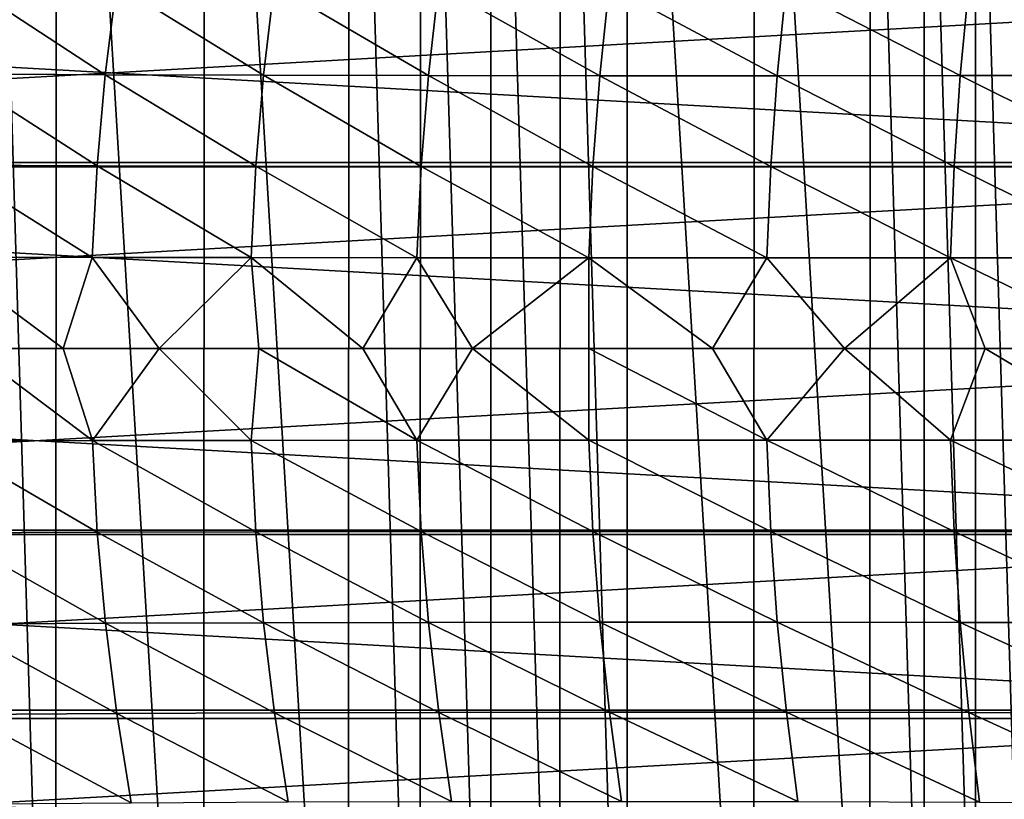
# Model space of a CAD drawing. Header units: metres. Extents: x -23 to 245, y -35 to 23.
# Tile 34 of 166: x 0 to 13, y -6 to 4. Entities that reach past the tile are written whole.
import ezdxf

# ---------------------------------------------------------------- set-up
doc = ezdxf.new("R2010")
doc.units = ezdxf.units.M
doc.layers.add('solid_509092_SW0002', color=7, linetype='CONTINUOUS')

msp = doc.modelspace()

# ---------------------------------------------------------------- linework, layer by layer
at = {"layer": 'solid_509092_SW0002'}
for points in [[(-0.002412, -16.597729, 150.25), (-1.012439, -16.566164, 150.25), (-1.009358, 16.566336, 150.25)], [(-0.002412, -16.597729, 150.25), (-1.009358, 16.566336, 150.25), (0.000948, 16.597727, 150.25)], [(1.996274, -16.479305, 150.25), (-0.002412, -16.597729, 150.25), (0.000948, 16.597727, 150.25)], [(1.996274, -16.479305, 150.25), (0.000948, 16.597727, 150.25), (1.998731, 16.478996, 150.25)], [(3.952168, -16.122015, 150.25), (1.996274, -16.479305, 150.25), (1.998731, 16.478996, 150.25)], [(3.952168, -16.122015, 150.25), (1.998731, 16.478996, 150.25), (3.954884, 16.121344, 150.25)], [(4.918567, -15.852883, 150.25), (3.952168, -16.122015, 150.25), (3.954884, 16.121344, 150.25)], [(4.918567, -15.852883, 150.25), (3.954884, 16.121344, 150.25), (4.92093, 15.852168, 150.25)], [(5.872174, -15.524376, 150.25), (4.918567, -15.852883, 150.25), (4.92093, 15.852168, 150.25)], [(5.872174, -15.524376, 150.25), (4.92093, 15.852168, 150.25), (5.874184, 15.523606, 150.25)], [(6.806518, -15.137995, 150.25), (5.872174, -15.524376, 150.25), (5.874184, 15.523606, 150.25)], [(6.806518, -15.137995, 150.25), (5.874184, 15.523606, 150.25), (6.808726, 15.13699, 150.25)], [(7.713939, -14.696873, 150.25), (6.806518, -15.137995, 150.25), (6.808726, 15.13699, 150.25)], [(7.713939, -14.696873, 150.25), (6.808726, 15.13699, 150.25), (7.715706, 14.695975, 150.25)], [(9.426302, -13.663809, 150.25), (7.713939, -14.696873, 150.25), (7.715706, 14.695975, 150.25)], [(9.426302, -13.663809, 150.25), (7.715706, 14.695975, 150.25), (9.427562, 13.662889, 150.25)], [(10.993501, -12.436426, 150.25), (9.426302, -13.663809, 150.25), (9.427562, 13.662889, 150.25)], [(10.993501, -12.436426, 150.25), (9.427562, 13.662889, 150.25), (10.994825, 12.435301, 150.25)], [(11.725923, -11.747222, 150.25), (10.993501, -12.436426, 150.25), (10.994825, 12.435301, 150.25)], [(11.725923, -11.747222, 150.25), (10.994825, 12.435301, 150.25), (11.7266, 11.746538, 150.25)], [(12.418392, -11.01183, 150.25), (11.725923, -11.747222, 150.25), (11.7266, 11.746538, 150.25)], [(12.418392, -11.01183, 150.25), (11.7266, 11.746538, 150.25), (12.419156, 11.010953, 150.25)], [(13.065542, -10.23581, 150.25), (12.418392, -11.01183, 150.25), (12.419156, 11.010953, 150.25)], [(13.065542, -10.23581, 150.25), (12.419156, 11.010953, 150.25), (13.066325, 10.234817, 150.25)], [(-22.359222, 2.512454), (-21.937191, 5.000778), (22.359215, 2.512528)], [(-21.937191, 5.000778), (21.937164, 5.000894), (22.359215, 2.512528)], [(-1.218454, 4.930706, 251.012024), (-1.380955, 3.709758, 251.160583), (0.663926, 3.69935, 253.438416)], [(0.8177, 4.917847, 253.287643), (-1.218454, 4.930706, 251.012024), (0.663926, 3.69935, 253.438416)], [(21.449696, 4.889658, 150), (-21.44969, 4.889684, 150), (-21.862349, 2.456646, 150)], [(21.86235, 2.456628, 150), (21.449696, 4.889658, 150), (-21.862349, 2.456646, 150)], [(0.8177, 4.917847, 253.287643), (0.663926, 3.69935, 253.438416), (2.801262, 3.691727, 255.538376)], [(2.946901, 4.908657, 255.38649), (0.8177, 4.917847, 253.287643), (2.801262, 3.691727, 255.538376)], [(2.946901, 4.908657, 255.38649), (2.801262, 3.691727, 255.538376), (5.02854, 3.686795, 257.472076)], [(5.166306, 4.903009, 257.319794), (2.946901, 4.908657, 255.38649), (5.02854, 3.686795, 257.472076)], [(5.166306, 4.903009, 257.319794), (5.02854, 3.686795, 257.472076), (7.343191, 3.684387, 259.256042)], [(7.473211, 4.900684, 259.10376), (5.166306, 4.903009, 257.319794), (7.343191, 3.684387, 259.256042)], [(7.473211, 4.900684, 259.10376), (7.343191, 3.684387, 259.256042), (9.741135, 3.684333, 260.904907)], [(9.863454, 4.901455, 260.752869), (7.473211, 4.900684, 259.10376), (9.741135, 3.684333, 260.904907)], [(9.863454, 4.901455, 260.752869), (9.741135, 3.684333, 260.904907), (12.213365, 3.686438, 262.427338)], [(12.328091, 4.905064, 262.275726), (9.863454, 4.901455, 260.752869), (12.213365, 3.686438, 262.427338)], [(12.328091, 4.905064, 262.275726), (12.213365, 3.686438, 262.427338), (14.749915, 3.690504, 263.830872)], [(14.857249, 4.911247, 263.679779), (12.328091, 4.905064, 262.275726), (14.749915, 3.690504, 263.830872)], [(-1.380955, 3.709758, 251.160583), (-1.496866, 2.476973, 251.267029), (0.554016, 2.469747, 253.546295)], [(0.663926, 3.69935, 253.438416), (-1.380955, 3.709758, 251.160583), (0.554016, 2.469747, 253.546295)], [(0.663926, 3.69935, 253.438416), (0.554016, 2.469747, 253.546295), (2.69694, 2.464373, 255.646927)], [(2.801262, 3.691727, 255.538376), (0.663926, 3.69935, 253.438416), (2.69694, 2.464373, 255.646927)], [(2.801262, 3.691727, 255.538376), (2.69694, 2.464373, 255.646927), (4.929646, 2.460788, 257.580811)], [(5.02854, 3.686795, 257.472076), (2.801262, 3.691727, 255.538376), (4.929646, 2.460788, 257.580811)], [(5.02854, 3.686795, 257.472076), (4.929646, 2.460788, 257.580811), (7.249663, 2.458881, 259.364655)], [(7.343191, 3.684387, 259.256042), (5.02854, 3.686795, 257.472076), (7.249663, 2.458881, 259.364655)], [(7.343191, 3.684387, 259.256042), (7.249663, 2.458881, 259.364655), (9.652974, 2.458541, 261.013245)], [(9.741135, 3.684333, 260.904907), (7.343191, 3.684387, 259.256042), (9.652974, 2.458541, 261.013245)], [(9.741135, 3.684333, 260.904907), (9.652974, 2.458541, 261.013245), (12.130527, 2.459639, 262.53537)], [(12.213365, 3.686438, 262.427338), (9.741135, 3.684333, 260.904907), (12.130527, 2.459639, 262.53537)], [(12.213365, 3.686438, 262.427338), (12.130527, 2.459639, 262.53537), (14.672287, 2.462043, 263.938446)], [(14.749915, 3.690504, 263.830872), (12.213365, 3.686438, 262.427338), (14.672287, 2.462043, 263.938446)], [(-22.5, 0), (-22.359222, 2.512454), (22.5, 0)], [(-22.359222, 2.512454), (22.359215, 2.512528), (22.5, 0)], [(21.86235, 2.456628, 150), (-21.862349, 2.456646, 150), (-22, 0, 150)], [(22, 0, 150), (21.86235, 2.456628, 150), (-22, 0, 150)], [(-1.496866, 2.476973, 251.267029), (-1.565017, 1.234296, 251.329788), (0.489319, 1.230662, 253.609833)], [(0.554016, 2.469747, 253.546295), (-1.496866, 2.476973, 251.267029), (0.489319, 1.230662, 253.609833)], [(0.554016, 2.469747, 253.546295), (0.489319, 1.230662, 253.609833), (2.635447, 1.227935, 255.7108)], [(2.69694, 2.464373, 255.646927), (0.554016, 2.469747, 253.546295), (2.635447, 1.227935, 255.7108)], [(2.69694, 2.464373, 255.646927), (2.635447, 1.227935, 255.7108), (4.871268, 1.226084, 257.644745)], [(4.929646, 2.460788, 257.580811), (2.69694, 2.464373, 255.646927), (4.871268, 1.226084, 257.644745)], [(4.929646, 2.460788, 257.580811), (4.871268, 1.226084, 257.644745), (7.194374, 1.225055, 259.428467)], [(7.249663, 2.458881, 259.364655), (4.929646, 2.460788, 257.580811), (7.194374, 1.225055, 259.428467)], [(7.249663, 2.458881, 259.364655), (7.194374, 1.225055, 259.428467), (9.600787, 1.224793, 261.076904)], [(9.652974, 2.458541, 261.013245), (7.249663, 2.458881, 259.364655), (9.600787, 1.224793, 261.076904)], [(9.652974, 2.458541, 261.013245), (9.600787, 1.224793, 261.076904), (12.081427, 1.225235, 262.598816)], [(12.130527, 2.459639, 262.53537), (9.652974, 2.458541, 261.013245), (12.081427, 1.225235, 262.598816)], [(12.130527, 2.459639, 262.53537), (12.081427, 1.225235, 262.598816), (14.626215, 1.226318, 264.001648)], [(14.672287, 2.462043, 263.938446), (12.130527, 2.459639, 262.53537), (14.626215, 1.226318, 264.001648)], [(-1.565017, 1.234296, 251.329788), (-1.16442, 0, 251.836655), (0.097935, 0, 253.234436)], [(0.489319, 1.230662, 253.609833), (-1.565017, 1.234296, 251.329788), (0.097935, 0, 253.234436)], [(0.489319, 1.230662, 253.609833), (0.097935, 0, 253.234436), (1.393834, 0, 254.56311)], [(2.635447, 1.227935, 255.7108), (0.489319, 1.230662, 253.609833), (1.393834, 0, 254.56311)], [(2.635447, 1.227935, 255.7108), (1.393834, 0, 254.56311), (2.739629, 0, 255.839905)], [(2.635447, 1.227935, 255.7108), (2.739629, 0, 255.839905), (4.142543, 0, 257.07193)], [(4.871268, 1.226084, 257.644745), (2.635447, 1.227935, 255.7108), (4.142543, 0, 257.07193)], [(4.871268, 1.226084, 257.644745), (4.142543, 0, 257.07193), (5.624166, 0, 258.276337)], [(7.194374, 1.225055, 259.428467), (4.871268, 1.226084, 257.644745), (5.624166, 0, 258.276337)], [(7.194374, 1.225055, 259.428467), (5.624166, 0, 258.276337), (7.195489, 0, 259.458374)], [(7.194374, 1.225055, 259.428467), (7.195489, 0, 259.458374), (8.867933, 0, 260.62207)], [(9.600787, 1.224793, 261.076904), (7.194374, 1.225055, 259.428467), (8.867933, 0, 260.62207)], [(9.600787, 1.224793, 261.076904), (8.867933, 0, 260.62207), (10.651537, -0.000001, 261.768524)], [(12.081427, 1.225235, 262.598816), (9.600787, 1.224793, 261.076904), (10.651537, -0.000001, 261.768524)], [(12.081427, 1.225235, 262.598816), (10.651537, -0.000001, 261.768524), (12.551688, -0.000001, 262.89505)], [(14.626215, 1.226318, 264.001648), (12.081427, 1.225235, 262.598816), (14.587746, -0.000001, 264.006226)], [(12.081427, 1.225235, 262.598816), (12.551688, -0.000001, 262.89505), (14.587746, -0.000001, 264.006226)], [(22.359222, -2.512454), (-22.5, 0), (22.5, 0)], [(22.359222, -2.512454), (-22.359215, -2.512528), (-22.5, 0)], [(-21.86235, -2.456628, 150), (22, 0, 150), (-22, 0, 150)], [(-21.86235, -2.456628, 150), (21.862349, -2.456646, 150), (22, 0, 150)], [(-1.564492, -1.249101, 251.3293), (0.489816, -1.245424, 253.609344), (-1.16442, 0, 251.836655)], [(0.489816, -1.245424, 253.609344), (0.097935, 0, 253.234436), (-1.16442, 0, 251.836655)], [(0.489816, -1.245424, 253.609344), (1.393834, 0, 254.56311), (0.097935, 0, 253.234436)], [(0.489816, -1.245424, 253.609344), (2.63592, -1.242664, 255.710312), (1.393834, 0, 254.56311)], [(2.63592, -1.242664, 255.710312), (2.739629, 0, 255.839905), (1.393834, 0, 254.56311)], [(2.63592, -1.242664, 255.710312), (4.871717, -1.240791, 257.644257), (2.739629, 0, 255.839905)], [(4.871717, -1.240791, 257.644257), (4.142543, 0, 257.07193), (2.739629, 0, 255.839905)], [(4.871717, -1.240791, 257.644257), (5.624166, 0, 258.276337), (4.142543, 0, 257.07193)], [(4.871717, -1.240791, 257.644257), (7.194799, -1.23975, 259.427979), (5.624166, 0, 258.276337)], [(7.194799, -1.23975, 259.427979), (7.195489, 0, 259.458374), (5.624166, 0, 258.276337)], [(7.194799, -1.23975, 259.427979), (9.601189, -1.239486, 261.076416), (7.195489, 0, 259.458374)], [(9.601189, -1.239486, 261.076416), (8.867933, 0, 260.62207), (7.195489, 0, 259.458374)], [(9.601189, -1.239486, 261.076416), (10.651537, -0.000001, 261.768524), (8.867933, 0, 260.62207)], [(9.601189, -1.239486, 261.076416), (12.081805, -1.239935, 262.598328), (10.651537, -0.000001, 261.768524)], [(12.081805, -1.239935, 262.598328), (12.551688, -0.000001, 262.89505), (10.651537, -0.000001, 261.768524)], [(12.081805, -1.239935, 262.598328), (14.62657, -1.241031, 264.00116), (12.551688, -0.000001, 262.89505)], [(14.62657, -1.241031, 264.00116), (14.587746, -0.000001, 264.006226), (12.551688, -0.000001, 262.89505)], [(0.555057, -2.484385, 253.545273), (0.489816, -1.245424, 253.609344), (-1.564492, -1.249101, 251.3293)], [(0.555057, -2.484385, 253.545273), (-1.564492, -1.249101, 251.3293), (-1.495769, -2.491652, 251.266022)], [(2.697929, -2.478982, 255.645905), (2.63592, -1.242664, 255.710312), (0.489816, -1.245424, 253.609344)], [(2.697929, -2.478982, 255.645905), (0.489816, -1.245424, 253.609344), (0.555057, -2.484385, 253.545273)], [(4.930584, -2.475379, 257.579803), (4.871717, -1.240791, 257.644257), (2.63592, -1.242664, 255.710312)], [(4.930584, -2.475379, 257.579803), (2.63592, -1.242664, 255.710312), (2.697929, -2.478982, 255.645905)], [(7.250551, -2.473464, 259.363617), (7.194799, -1.23975, 259.427979), (4.871717, -1.240791, 257.644257)], [(7.250551, -2.473464, 259.363617), (4.871717, -1.240791, 257.644257), (4.930584, -2.475379, 257.579803)], [(9.653812, -2.473125, 261.012238), (9.601189, -1.239486, 261.076416), (7.194799, -1.23975, 259.427979)], [(9.653812, -2.473125, 261.012238), (7.194799, -1.23975, 259.427979), (7.250551, -2.473464, 259.363617)], [(12.131315, -2.474233, 262.534332), (12.081805, -1.239935, 262.598328), (9.601189, -1.239486, 261.076416)], [(12.131315, -2.474233, 262.534332), (9.601189, -1.239486, 261.076416), (9.653812, -2.473125, 261.012238)], [(14.673026, -2.476654, 263.937439), (14.62657, -1.241031, 264.00116), (12.081805, -1.239935, 262.598328)], [(14.673026, -2.476654, 263.937439), (12.081805, -1.239935, 262.598328), (12.131315, -2.474233, 262.534332)], [(22.359222, -2.512454), (21.937191, -5.000778), (-22.359215, -2.512528)], [(21.937191, -5.000778), (-21.937164, -5.000894), (-22.359215, -2.512528)], [(-21.86235, -2.456628, 150), (-21.449696, -4.889658, 150), (21.862349, -2.456646, 150)], [(-21.449696, -4.889658, 150), (21.44969, -4.889684, 150), (21.862349, -2.456646, 150)], [(0.555057, -2.484385, 253.545273), (-1.495769, -2.491652, 251.266022), (0.665492, -3.713847, 253.436874)], [(-1.495769, -2.491652, 251.266022), (-1.379302, -3.724288, 251.159073), (0.665492, -3.713847, 253.436874)], [(2.697929, -2.478982, 255.645905), (0.555057, -2.484385, 253.545273), (2.802747, -3.706203, 255.536819)], [(0.555057, -2.484385, 253.545273), (0.665492, -3.713847, 253.436874), (2.802747, -3.706203, 255.536819)], [(4.930584, -2.475379, 257.579803), (2.697929, -2.478982, 255.645905), (5.029947, -3.701259, 257.470551)], [(2.697929, -2.478982, 255.645905), (2.802747, -3.706203, 255.536819), (5.029947, -3.701259, 257.470551)], [(7.250551, -2.473464, 259.363617), (4.930584, -2.475379, 257.579803), (7.34452, -3.698849, 259.254486)], [(4.930584, -2.475379, 257.579803), (5.029947, -3.701259, 257.470551), (7.34452, -3.698849, 259.254486)], [(9.653812, -2.473125, 261.012238), (7.250551, -2.473464, 259.363617), (9.742386, -3.698802, 260.903351)], [(7.250551, -2.473464, 259.363617), (7.34452, -3.698849, 259.254486), (9.742386, -3.698802, 260.903351)], [(9.653812, -2.473125, 261.012238), (9.742386, -3.698802, 260.903351), (12.21454, -3.700922, 262.425812)], [(12.131315, -2.474233, 262.534332), (9.653812, -2.473125, 261.012238), (12.21454, -3.700922, 262.425812)], [(12.131315, -2.474233, 262.534332), (12.21454, -3.700922, 262.425812), (14.751016, -3.70501, 263.829346)], [(14.673026, -2.476654, 263.937439), (12.131315, -2.474233, 262.534332), (14.751016, -3.70501, 263.829346)], [(0.665492, -3.713847, 253.436874), (-1.379302, -3.724288, 251.159073), (0.819773, -4.932188, 253.285614)], [(2.802747, -3.706203, 255.536819), (0.665492, -3.713847, 253.436874), (2.948862, -4.922986, 255.38443)], [(0.665492, -3.713847, 253.436874), (0.819773, -4.932188, 253.285614), (2.948862, -4.922986, 255.38443)], [(5.029947, -3.701259, 257.470551), (2.802747, -3.706203, 255.536819), (5.168158, -4.917336, 257.317749)], [(2.802747, -3.706203, 255.536819), (2.948862, -4.922986, 255.38443), (5.168158, -4.917336, 257.317749)], [(7.34452, -3.698849, 259.254486), (5.029947, -3.701259, 257.470551), (7.474958, -4.915018, 259.101715)], [(5.029947, -3.701259, 257.470551), (5.168158, -4.917336, 257.317749), (7.474958, -4.915018, 259.101715)], [(9.742386, -3.698802, 260.903351), (7.34452, -3.698849, 259.254486), (9.865095, -4.915803, 260.750824)], [(7.34452, -3.698849, 259.254486), (7.474958, -4.915018, 259.101715), (9.865095, -4.915803, 260.750824)], [(9.742386, -3.698802, 260.903351), (9.865095, -4.915803, 260.750824), (12.329629, -4.919433, 262.273682)], [(12.21454, -3.700922, 262.425812), (9.742386, -3.698802, 260.903351), (12.329629, -4.919433, 262.273682)], [(12.21454, -3.700922, 262.425812), (12.329629, -4.919433, 262.273682), (14.858686, -4.925645, 263.677765)], [(14.751016, -3.70501, 263.829346), (12.21454, -3.700922, 262.425812), (14.858686, -4.925645, 263.677765)], [(-1.379302, -3.724288, 251.159073), (-1.216261, -4.945068, 251.010025), (0.819773, -4.932188, 253.285614)], [(-21.449696, -4.889658, 150), (-20.767118, -7.261229, 150), (21.44969, -4.889684, 150)], [(-20.767118, -7.261229, 150), (20.767111, -7.261254, 150), (21.44969, -4.889684, 150)], [(5.168158, -4.917336, 257.317749), (2.948862, -4.922986, 255.38443), (5.343215, -6.123028, 257.122986)], [(7.474958, -4.915018, 259.101715), (5.168158, -4.917336, 257.317749), (7.639802, -6.121576, 258.906799)], [(5.168158, -4.917336, 257.317749), (5.343215, -6.123028, 257.122986), (7.639802, -6.121576, 258.906799)], [(7.474958, -4.915018, 259.101715), (7.639802, -6.121576, 258.906799), (10.019849, -6.123888, 260.556)], [(9.865095, -4.915803, 260.750824), (7.474958, -4.915018, 259.101715), (10.019849, -6.123888, 260.556)], [(9.865095, -4.915803, 260.750824), (10.019849, -6.123888, 260.556), (12.474491, -6.129644, 262.079224)], [(12.329629, -4.919433, 262.273682), (9.865095, -4.915803, 260.750824), (12.474491, -6.129644, 262.079224)], [(12.329629, -4.919433, 262.273682), (12.474491, -6.129644, 262.079224), (14.993968, -6.138523, 263.483856)], [(14.858686, -4.925645, 263.677765), (12.329629, -4.919433, 262.273682), (14.993968, -6.138523, 263.483856)], [(21.937191, -5.000778), (21.239103, -7.426245), (-21.937164, -5.000894)], [(21.239103, -7.426245), (-21.239061, -7.426363), (-21.937164, -5.000894)], [(0.819773, -4.932188, 253.285614), (-1.216261, -4.945068, 251.010025), (1.016095, -6.138332, 253.093307)], [(-1.216261, -4.945068, 251.010025), (-1.008327, -6.152609, 250.820786), (1.016095, -6.138332, 253.093307)], [(2.948862, -4.922986, 255.38443), (0.819773, -4.932188, 253.285614), (3.134357, -6.128524, 255.190445)], [(0.819773, -4.932188, 253.285614), (1.016095, -6.138332, 253.093307), (3.134357, -6.128524, 255.190445)], [(2.948862, -4.922986, 255.38443), (3.134357, -6.128524, 255.190445), (5.343215, -6.123028, 257.122986)]]:
    msp.add_3dface(points, dxfattribs=at)

doc.saveas('drawing.dxf')
